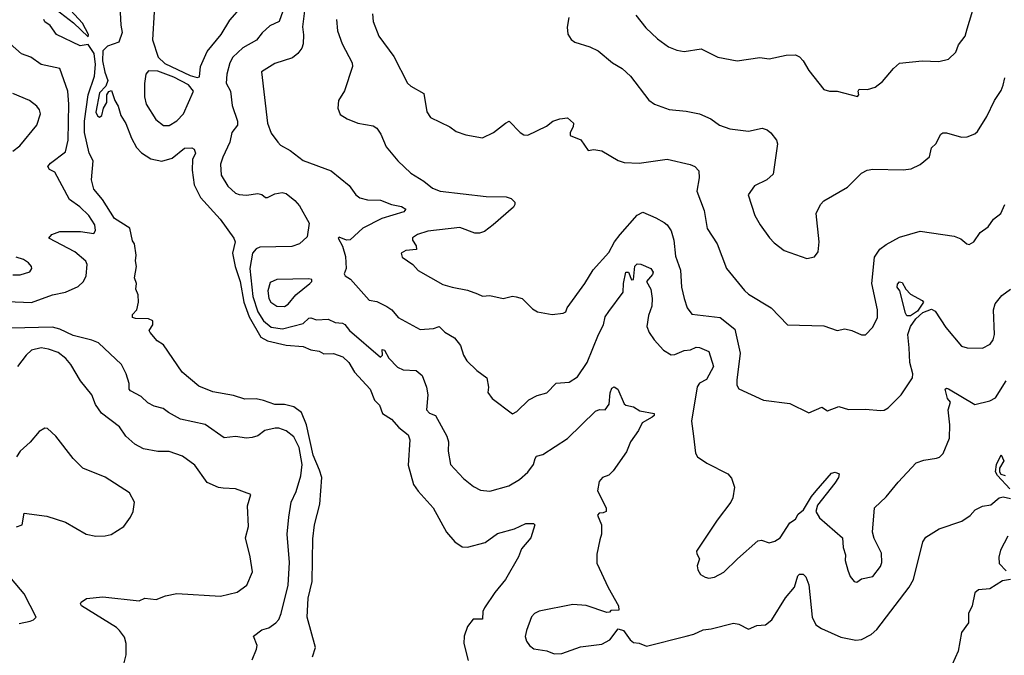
# Model space of a CAD drawing. Extents: x 1245432 to 1420865, y 606325 to 671314.
# Tile 108 of 256: x 1285832 to 1291051, y 657133 to 660504. Entities that reach past the tile are written whole.
import ezdxf

# ---------------------------------------------------------------- set-up
doc = ezdxf.new("R2010")
doc.units = 0

msp = doc.modelspace()

# ---------------------------------------------------------------- linework, layer by layer
at = {"layer": '0CON20XD'}
for points in [[(1286353.9, 660743.9), (1286368.6, 660475), (1286375.9, 660435.9), (1286357.8, 660385), (1286296.5, 660363.5), (1286271.7, 660338.3), (1286270.2, 660285), (1286282.5, 660225), (1286299.3, 660180.7)], [(1287253.5, 660625), (1287207.1, 660495), (1287158.1, 660471.9), (1287116.7, 660433.3), (1287086.5, 660395), (1287014.6, 660355), (1286962.2, 660305), (1286946.1, 660275), (1286929.1, 660215), (1286926.9, 660166.9), (1286949.2, 660125), (1286958.9, 660048.9), (1286986.2, 659965), (1286986.2, 659945), (1286955.8, 659905), (1286946.1, 659855), (1286907.9, 659775), (1286896.8, 659736.8), (1286899.7, 659679.7), (1286935, 659621.1), (1286975, 659583.1), (1286995, 659576.9), (1287035, 659572.9), (1287095, 659582), (1287115, 659576.2), (1287135, 659560), (1287145, 659560), (1287185, 659579.6), (1287223.1, 659586.9), (1287245, 659582.7), (1287291.2, 659545), (1287315, 659516.2), (1287367.1, 659425), (1287355, 659352.5), (1287315, 659314.4), (1287275, 659300.4), (1287105, 659297), (1287085, 659287.6), (1287065.8, 659265), (1287051.7, 659185), (1287068, 659035), (1287094.6, 658955), (1287125, 658906.6), (1287165, 658873.1), (1287225, 658864.8), (1287335, 658891.8), (1287365, 658920.6), (1287375, 658922.9), (1287405, 658911.3), (1287467.5, 658915), (1287505, 658898.2), (1287543.7, 658893.7), (1287555, 658886.9), (1287580.5, 658855), (1287745, 658714.3), (1287756, 658725), (1287753.8, 658755), (1287765, 658751.2), (1287788.6, 658708.6), (1287835, 658660.4), (1287865, 658647.5), (1287934, 658644), (1287965, 658617.5), (1287988, 658555), (1287995.7, 658515), (1287988.6, 658435), (1288005, 658417.1), (1288036, 658405), (1288095.8, 658295), (1288105.7, 658265), (1288102.5, 658215), (1288115.7, 658145), (1288185, 658070), (1288238.3, 658028.3), (1288275, 658008), (1288325, 658004), (1288425, 658031.4), (1288482, 658065), (1288525, 658104), (1288556, 658145), (1288563.9, 658176.1)], [(1286025, 660557.5), (1286117.3, 660487.3), (1286195, 660412.5), (1286195.8, 660425), (1286165, 660485.6), (1286059.5, 660599.5)], [(1286544.7, 660545.3), (1286536.6, 660396.6), (1286565.4, 660305), (1286600.6, 660270.6), (1286735, 660207.5), (1286772.9, 660197.1), (1286785, 660200), (1286790.2, 660255), (1286824.8, 660335.2), (1286900.4, 660425), (1286945, 660501.4), (1287010.6, 660575)], [(1287344.2, 660565), (1287330.4, 660465), (1287337, 660423), (1287334, 660376), (1287327, 660353), (1287306.2, 660325), (1287277.9, 660302.1), (1287185, 660271.5), (1287113.2, 660226.8), (1287145.7, 659955), (1287165, 659902), (1287201.1, 659855), (1287215, 659838.6), (1287265, 659810), (1287335, 659757.5), (1287482.2, 659702.2), (1287578.8, 659625), (1287614.2, 659575), (1287635, 659559.5), (1287675, 659548.5), (1287745, 659547.1), (1287803.7, 659523.7), (1287855, 659513.3), (1287878.6, 659498.6), (1287867.5, 659485), (1287751, 659449), (1287651.7, 659398.3), (1287583.6, 659336.4), (1287563.6, 659333.6), (1287525, 659351.2), (1287520.8, 659345), (1287542.7, 659302.7), (1287558.5, 659248.5), (1287562.3, 659185), (1287552.5, 659155), (1287557.5, 659145), (1287585, 659127.8), (1287685, 659016), (1287725, 659010), (1287778, 658982), (1287804.6, 658964.6), (1287838.8, 658925), (1287955, 658861.2), (1288025, 658865.6), (1288055, 658875.9), (1288085, 658846.7), (1288136.4, 658816.4), (1288168, 658775), (1288184.5, 658724.5), (1288201.4, 658695), (1288255, 658642.5), (1288308.8, 658605), (1288316.2, 658555), (1288313.9, 658526.1), (1288335.8, 658495), (1288445, 658413.3), (1288466.7, 658425), (1288531.7, 658488.3), (1288575, 658511.2), (1288626.7, 658525), (1288675, 658576), (1288745, 658581.2), (1288789.7, 658610.3), (1288840.5, 658685), (1288900.4, 658835), (1288926.2, 658885), (1288935, 658928), (1288954.7, 658955.3), (1289031.4, 659058.6), (1289033.4, 659105), (1289045.5, 659164.5), (1289058.8, 659165), (1289075, 659124.5), (1289085, 659126), (1289093.7, 659196.3), (1289105, 659209.7), (1289125, 659207.8), (1289177.9, 659185), (1289189.7, 659165), (1289187.1, 659152.9), (1289154.6, 659115), (1289178.2, 659075), (1289184.3, 659025.7), (1289182.9, 658985), (1289165.7, 658935), (1289155.9, 658875.9), (1289168, 658845), (1289195.4, 658805.4), (1289245, 658750.6), (1289285, 658726.9), (1289305, 658728.5), (1289355, 658749.5), (1289387.8, 658752.2), (1289417.5, 658767.5), (1289435, 658766), (1289484.7, 658744.7), (1289509.4, 658665), (1289472.7, 658595), (1289434.8, 658575.2), (1289422.8, 658557.2), (1289392.9, 658375), (1289403.3, 658295)], [(1289097.7, 660527.7), (1289150.9, 660460.9), (1289212.5, 660402.5), (1289270.6, 660360.6), (1289315, 660342.5), (1289355, 660334.3), (1289445, 660349.2), (1289533.3, 660305), (1289635, 660285.5), (1289755, 660302.5), (1289805, 660295.7), (1289895, 660316.4), (1289945, 660316.5), (1289965, 660306.9), (1289985, 660285.8), (1290015, 660234), (1290095, 660133.8), (1290124.1, 660124.1), (1290165, 660123.8), (1290273, 660097), (1290280, 660105), (1290276.7, 660125), (1290282.5, 660135), (1290325.8, 660134.2), (1290367.5, 660145), (1290405, 660176.7), (1290463.3, 660245), (1290496.4, 660273.6), (1290616.1, 660286.1), (1290705, 660281.4), (1290755, 660294.2), (1290795, 660331.2), (1290809.5, 660370.5), (1290844.4, 660415.6), (1290854.5, 660455.5), (1290897.5, 660595)], [(1287384, 657125), (1287400.6, 657175), (1287356.5, 657335), (1287361.9, 657435), (1287381.5, 657525), (1287385, 657750), (1287394.5, 657824.5), (1287422.8, 657935), (1287433, 658075), (1287422, 658115), (1287387.1, 658195), (1287351.7, 658355), (1287325, 658421.1), (1287285, 658450.9), (1287235, 658462.5), (1287185, 658463.5), (1287124.6, 658484.6), (1287085, 658492.9), (1287025, 658490.6), (1286965, 658510), (1286855, 658529.4), (1286780.8, 658560.8), (1286693.8, 658635), (1286595, 658780), (1286560.3, 658800.3), (1286523.3, 658845), (1286518.8, 658855), (1286537.8, 658885), (1286537.4, 658907.4), (1286515, 658917.1), (1286445, 658919.1), (1286429.2, 658925), (1286430, 658940), (1286453.3, 658965), (1286461.2, 659005), (1286460, 659045), (1286446.7, 659075), (1286451.2, 659105), (1286441.2, 659135), (1286451.2, 659195), (1286446.2, 659225), (1286450, 659255), (1286440, 659315), (1286430.7, 659330.7), (1286415, 659397.5), (1286335, 659450), (1286270.3, 659550.3), (1286224.2, 659605), (1286212.5, 659655), (1286222.2, 659755), (1286200, 659795), (1286176.1, 659905), (1286175.8, 659965), (1286194.3, 660105.7), (1286228, 660205), (1286234.4, 660265.6), (1286227.4, 660325), (1286195, 660372.9), (1286152.5, 660365), (1286027.5, 660425), (1285993, 660473), (1285965, 660492.5), (1285960, 660505)], [(1287511.3, 660505), (1287517.3, 660445), (1287542.1, 660375), (1287594.4, 660275), (1287596.7, 660255), (1287554.4, 660125.6), (1287522, 660075), (1287518.8, 660035), (1287530.5, 660000.5), (1287568.7, 659978.7), (1287625, 659955.7), (1287705, 659940), (1287725, 659928.8), (1287746.3, 659896.3), (1287775, 659828.8), (1287836, 659755), (1287905, 659689.2), (1287975, 659647.1), (1288020.2, 659610.2), (1288060, 659595), (1288305, 659565.6), (1288410, 659565), (1288437.5, 659555), (1288455.8, 659535.8), (1288457.1, 659522.9), (1288449.7, 659510.3), (1288342.5, 659415), (1288295, 659380.4), (1288268.9, 659371.1), (1288245, 659371.1), (1288165, 659402.3), (1287995, 659382.9), (1287940, 659365), (1287913.6, 659346.4), (1287913.5, 659335), (1287933.3, 659305), (1287935.7, 659284.3), (1287879.7, 659280.3), (1287853.8, 659265), (1287860, 659245), (1287916.7, 659205), (1287944.2, 659174.2), (1288075, 659100), (1288124.5, 659084.5), (1288205, 659070), (1288259.1, 659049.1), (1288285, 659037.5), (1288325, 659040.8), (1288395, 659024.2), (1288445, 659037.5), (1288464.2, 659034.2), (1288495.8, 659025.8), (1288550.9, 658970.9), (1288577.5, 658955), (1288655, 658940), (1288713.6, 658946.4), (1288726.7, 658955), (1288733.3, 658975), (1288828.6, 659105), (1288872.4, 659177.6), (1288955, 659269.2), (1288984.5, 659325), (1289014.8, 659365.2), (1289105, 659467.1), (1289135, 659482.5), (1289205, 659452.9), (1289247.6, 659427.6), (1289264, 659415), (1289285, 659383.8), (1289300, 659335), (1289308.7, 659248.7), (1289335.4, 659175), (1289340.4, 659085), (1289353.8, 659025), (1289369.4, 658975), (1289395, 658942.5), (1289545, 658924.6), (1289622.2, 658862.2), (1289650.4, 658735), (1289632.7, 658592.7), (1289632.9, 658565), (1289645, 658546.2), (1289775, 658486), (1289915, 658468), (1290015, 658418.8), (1290085, 658448), (1290115, 658428.8), (1290175, 658451.4), (1290225, 658437.1), (1290315, 658438.6), (1290395, 658430.8), (1290415, 658433.3), (1290435, 658444.6), (1290505.3, 658515), (1290565.4, 658604.6), (1290566.1, 658625), (1290550.4, 658685), (1290547, 658763)], [(1287701.5, 660535), (1287705.6, 660495), (1287735, 660416.2), (1287815, 660308.8), (1287887.7, 660167.7), (1287905, 660151.2), (1287975, 660112.5), (1287990, 660015), (1288010, 659985), (1288112.5, 659935), (1288145, 659911.2), (1288196.1, 659893.9), (1288285, 659878), (1288343.3, 659905), (1288406.7, 659955), (1288426, 659966), (1288485, 659906.2), (1288505, 659893.8), (1288525, 659891.2), (1288625, 659938.8), (1288657.5, 659965), (1288695, 659978), (1288735, 659982.5), (1288767.5, 659955), (1288766.7, 659935), (1288750, 659905), (1288749.3, 659889.3), (1288805.7, 659865.7), (1288845, 659810.8), (1288875, 659815.8), (1288918.3, 659808.3), (1289005, 659756.7), (1289036.4, 659746.4), (1289115, 659742.5), (1289265, 659764.4), (1289386.2, 659736.2), (1289411.2, 659725), (1289432.7, 659702.7), (1289434.2, 659665), (1289420.8, 659595), (1289461.1, 659491.1), (1289475.7, 659395.7), (1289530, 659315), (1289578, 659185), (1289675, 659068)], [(1288742.5, 660515), (1288734.1, 660464.1), (1288737.7, 660427.7), (1288755, 660398.8), (1288775, 660384), (1288855, 660359.4), (1288898.3, 660338.3), (1288973.8, 660275), (1289025, 660244), (1289069.2, 660205), (1289166.8, 660076.8), (1289196.7, 660055), (1289275, 660027.1), (1289365, 660018.6), (1289435, 660004.2), (1289495, 659978), (1289542.5, 659945), (1289595.7, 659925.7), (1289695, 659912.5), (1289768, 659928), (1289795, 659920), (1289813.9, 659903.9), (1289844.2, 659865), (1289848.6, 659845), (1289826.2, 659685), (1289792.5, 659655), (1289727, 659623), (1289693.3, 659575), (1289728.8, 659465)], [(1285765, 659008.8), (1285895, 659004.7), (1286005.9, 659044.1), (1286075, 659059.3), (1286141, 659089), (1286170.8, 659115), (1286183.8, 659145), (1286188.8, 659205), (1286182.9, 659222.9), (1286125, 659272.1), (1285986.7, 659345), (1286002, 659365), (1286045, 659380), (1286155, 659380.7), (1286225, 659368.9), (1286233.1, 659385), (1286230.4, 659415), (1286198.2, 659465), (1286151.2, 659511.2), (1286095, 659550.9), (1286018.5, 659695), (1285989.7, 659709.7), (1285980.9, 659725), (1285995, 659742.3), (1286075, 659803.1), (1286089.5, 659865), (1286092.9, 660055), (1286087.2, 660125), (1286044.2, 660244.2), (1285945.3, 660265.3), (1285890.8, 660305), (1285842.1, 660322.1), (1285781.5, 660375)], [(1286625, 659942.7), (1286665, 659966.5), (1286699.6, 660005), (1286753.5, 660125), (1286727.5, 660157.5), (1286649.5, 660199.5), (1286565, 660231.5), (1286515, 660231.6), (1286500.4, 660215), (1286492.7, 660165), (1286493.9, 660095), (1286501.5, 660055), (1286553.5, 659973.5), (1286595, 659943.3), (1286625, 659942.7)], [(1289728.8, 659465), (1289756.7, 659415), (1289807.5, 659347.5), (1289831.1, 659321.1), (1289885, 659278.8), (1290005, 659236.7), (1290045, 659246.7), (1290065, 659272.5), (1290070, 659325), (1290053.9, 659476.1), (1290076.4, 659523.6), (1290095, 659542.5), (1290220, 659615), (1290295, 659690), (1290324.2, 659705.8), (1290355, 659710.8), (1290515, 659706.9), (1290557.2, 659712.8), (1290605, 659735.7), (1290655, 659776.2), (1290665.7, 659824.3), (1290688, 659845), (1290715, 659896.7), (1290725, 659903.8), (1290745, 659904), (1290825, 659880.8), (1290855, 659882), (1290895, 659898.8), (1290909.1, 659910.9), (1290959.7, 659990.3), (1290998.8, 660075), (1291035, 660128.8), (1291046, 660156), (1291054.4, 660195.6)], [(1286299.3, 660180.7), (1286289.2, 660150.8), (1286255, 660116), (1286235, 660013.3), (1286245, 659993.3), (1286255, 659987.5), (1286267.5, 659995), (1286276.7, 660035), (1286293.8, 660065), (1286294.1, 660105.9), (1286305, 660122.5), (1286318.3, 660128.3), (1286336.2, 660075), (1286353.8, 660045), (1286368, 659995), (1286395, 659952.5), (1286424.3, 659875), (1286451.4, 659825), (1286477.2, 659797.2), (1286526.5, 659766.5), (1286585, 659754.2), (1286640.9, 659769.1), (1286705, 659822.5), (1286745, 659824), (1286757, 659817), (1286764.4, 659795), (1286747.6, 659762.4), (1286746.5, 659705), (1286757.6, 659627.6), (1286790.9, 659560.9), (1286895, 659446), (1286966.7, 659345), (1286973.3, 659325), (1286960.5, 659265), (1286974.2, 659194.2), (1286999.8, 659115), (1287020.8, 659005), (1287048, 658928), (1287109.3, 658819.3), (1287145, 658800.3), (1287245, 658778.2), (1287335, 658770), (1287375, 658752.1), (1287420, 658745), (1287445, 658730.8), (1287495, 658732.5), (1287545, 658716.5), (1287576.7, 658685), (1287606.4, 658635), (1287690, 658545), (1287712.5, 658485), (1287740, 658460), (1287755, 658416), (1287802.5, 658385), (1287841.3, 658341.3), (1287892, 658302), (1287900.9, 658275), (1287891.7, 658141.7), (1287919.1, 658039.1), (1287943.5, 658003.5), (1288024, 657915), (1288093.8, 657785), (1288138.8, 657735), (1288177.7, 657707.7), (1288205, 657705.8), (1288299.7, 657730.3), (1288365, 657778.6), (1288455, 657804.3), (1288515, 657831.2), (1288555, 657831.2), (1288563.3, 657825), (1288541.4, 657755), (1288491.7, 657698.3), (1288475.5, 657654.5), (1288407.3, 657535), (1288350, 657465), (1288295, 657383.8), (1288287.3, 657365), (1288285.6, 657325), (1288235, 657323.9), (1288206, 657285), (1288188.9, 657235), (1288186, 657195), (1288210, 657105)], [(1285795, 659805.6), (1285832.5, 659835), (1285922.9, 659945), (1285942.9, 660005), (1285936.3, 660026.3), (1285922, 660045), (1285884.5, 660074.5), (1285795, 660113.1)], [(1289675, 659068), (1289695, 659048), (1289816.2, 658975), (1289902.5, 658885), (1290095, 658880), (1290165, 658855.8), (1290206.1, 658863.9), (1290243.3, 658855), (1290295, 658832.5), (1290315, 658832.9), (1290355, 658873.3), (1290378.9, 658925), (1290379.4, 658965), (1290349.3, 659105), (1290363.9, 659245), (1290392.5, 659287.5), (1290425, 659312.3), (1290495, 659350), (1290605, 659381.9), (1290785, 659356.2), (1290821.8, 659341.8), (1290853.3, 659315), (1290865, 659312), (1290890, 659325), (1290924.1, 659375.9), (1290966.2, 659405), (1290994.5, 659445.5), (1291033.4, 659476.6), (1291055, 659523.8)], [(1285795, 659151.1), (1285835, 659150), (1285885, 659166.7), (1285896.4, 659183.6), (1285893.8, 659195), (1285878.8, 659215), (1285852.6, 659232.6), (1285813.6, 659243.6)], [(1287235, 658982.5), (1287254.6, 658995.4), (1287295.4, 659044.6), (1287370, 659105), (1287380, 659115), (1287380, 659125), (1287365, 659130), (1287195, 659125.8), (1287160, 659110), (1287146.4, 659065), (1287153.2, 659025), (1287163.8, 659005), (1287195, 658983.6), (1287235, 658982.5)], [(1290535, 658932.5), (1290527.1, 658947.1), (1290498.1, 659065), (1290483.8, 659085), (1290485, 659101.2), (1290495, 659114.2), (1290509.4, 659109.4), (1290529.4, 659075), (1290555, 659047.8), (1290616.2, 659015), (1290622.9, 659005), (1290592.1, 658957.9), (1290555, 658933.8), (1290535, 658932.5)], [(1290547, 658763), (1290539.7, 658835), (1290554.1, 658875.9), (1290582.7, 658917.3), (1290619.2, 658950.8), (1290665, 658968.2), (1290685, 658958.6), (1290740.7, 658870.7), (1290825, 658772.5), (1290855, 658764), (1290935, 658762), (1290977, 658783), (1290992, 658805), (1290999.2, 658835), (1290994.3, 658965), (1291003.5, 658996.5), (1291038.9, 659041.1), (1291085, 659074.2)], [(1287065, 657109.2), (1287087.8, 657165), (1287091.1, 657185), (1287072, 657235), (1287115, 657268.6), (1287152.2, 657277.8), (1287190, 657305), (1287205, 657322), (1287218.8, 657355), (1287255.3, 657505), (1287262.3, 657625), (1287250.4, 657775), (1287258.5, 657865), (1287271.8, 657945), (1287298, 658002), (1287322.7, 658085), (1287329.4, 658145), (1287313.4, 658235), (1287285, 658291.1), (1287245, 658323.5), (1287205, 658337.9), (1287186.6, 658336.6), (1287131.2, 658325), (1287095, 658296.9), (1287065, 658287.8), (1287035, 658283.8), (1286975, 658292.5), (1286915, 658285.5), (1286815, 658356.7), (1286685, 658385.4), (1286620.1, 658420.1), (1286592.2, 658442.2), (1286545, 658454.4), (1286511.7, 658471.7), (1286475, 658505.6), (1286420, 658535), (1286411.9, 658545), (1286412.2, 658575), (1286397.1, 658625), (1286371.1, 658675), (1286249.5, 658789.5), (1286214.6, 658804.6), (1286115, 658828.9), (1286045, 658863.3), (1286005, 658873.4), (1285785, 658868.2)], [(1286384.3, 657085), (1286397.1, 657135), (1286397.1, 657195), (1286388.1, 657228.1), (1286361.1, 657265), (1286345, 657280.9), (1286159.2, 657395), (1286154, 657405), (1286158, 657415), (1286185.4, 657434.6), (1286272.1, 657442.1), (1286465, 657422.2), (1286495, 657436), (1286555, 657428.9), (1286605, 657448.9), (1286665, 657460.8), (1286895.8, 657445.8), (1286985, 657468), (1287035.7, 657505), (1287065.6, 657575), (1287054.4, 657655), (1287029.5, 657755), (1287044.4, 657815), (1287039.2, 657925), (1287057.5, 657985), (1286976.1, 658016.1), (1286910.3, 658019.7), (1286885, 658023.1), (1286825, 658050), (1286760.5, 658140.5), (1286695, 658189.4), (1286625, 658214.2), (1286565, 658213.1), (1286487.4, 658227.4), (1286442.2, 658252.2), (1286394.7, 658294.7), (1286360.6, 658345), (1286266.3, 658416.3), (1286233.1, 658463.1), (1286214.2, 658515), (1286155, 658589.2), (1286103.3, 658675), (1286076.4, 658706.4), (1286035, 658738.2), (1285985, 658757.1), (1285945, 658763.6), (1285895, 658750.6), (1285866.9, 658725), (1285820, 658665)], [(1289403.3, 658295), (1289413.8, 658205), (1289425.9, 658185.9), (1289475, 658151.2), (1289585.8, 658095.8), (1289605, 658072.5), (1289621.2, 658025), (1289612, 657968), (1289601.2, 657945), (1289529.7, 657850.3), (1289420, 657685), (1289421.2, 657671.2), (1289436, 657645), (1289423.1, 657606.9), (1289426.2, 657586.2), (1289441.7, 657561.7), (1289465, 657548), (1289485, 657542.5), (1289515, 657547.5), (1289565.5, 657574.5), (1289636.2, 657645), (1289745, 657739.2), (1289765, 657744), (1289805, 657729.2), (1289835, 657737.5), (1289863.3, 657755), (1289913.8, 657835), (1289944.4, 657855.6), (1289958.5, 657881.5), (1289986.7, 657905), (1290029.1, 657975), (1290054.4, 658005), (1290135, 658098.8), (1290155, 658104.2), (1290175.5, 658095.5), (1290172.2, 658075), (1290152.9, 658045), (1290061.7, 657928.3), (1290051.7, 657895), (1290071.2, 657861.2), (1290193.3, 657755), (1290196.7, 657705), (1290210, 657665), (1290207.5, 657635), (1290221.4, 657585), (1290235, 657550), (1290255, 657523.8), (1290269.3, 657520.7), (1290295, 657537.5), (1290355, 657551.2), (1290395, 657603.8), (1290402.2, 657625), (1290401.1, 657675), (1290362.2, 657752.2), (1290353.5, 657785), (1290363.3, 657915), (1290425, 657974), (1290488.3, 658051.7), (1290585, 658154.3), (1290625, 658168.1), (1290692.5, 658177.5), (1290707.1, 658182.9), (1290727.6, 658202.4), (1290761.1, 658285), (1290763.1, 658355), (1290753.3, 658435), (1290766.2, 658475), (1290750.8, 658495), (1290738.8, 658545), (1290745, 658550), (1290755, 658546), (1290895, 658463.3), (1290975, 658482.1), (1291005, 658498.5), (1291062.1, 658587.9)], [(1288563.9, 658176.1), (1288571.7, 658188.3), (1288605, 658198), (1288735, 658282.5), (1288885, 658427.5), (1288905, 658436.2), (1288935, 658434.3), (1288957.5, 658465), (1288962.6, 658525), (1288971.2, 658548.8), (1288983.4, 658556.6), (1289002.1, 658545), (1289036.7, 658466.7), (1289045, 658459.2), (1289085, 658450), (1289118.5, 658428.5), (1289196, 658415), (1289195.8, 658405), (1289185, 658395.6), (1289132.5, 658365), (1289112.5, 658325), (1289069.4, 658265), (1289048.6, 658211.4), (1288978.3, 658111.7), (1288955, 658088.8), (1288921.4, 658075), (1288904.4, 658055), (1288894.3, 658004.3), (1288940, 657915), (1288940, 657895), (1288925, 657887.5), (1288903, 657887), (1288894.1, 657875.9), (1288916.5, 657825), (1288916.7, 657775), (1288906.7, 657745), (1288891.7, 657668.3), (1288892.1, 657622.1), (1288951.7, 657491.7), (1289006.2, 657395), (1289008.3, 657371.7), (1288965, 657370), (1288958.3, 657361.7), (1288945, 657360), (1288835, 657396.7), (1288765, 657402.5), (1288585, 657367.1), (1288561.2, 657355), (1288545, 657337.5), (1288518, 657265), (1288512.3, 657232.3), (1288518.3, 657208.3), (1288534.1, 657184.1), (1288557.7, 657167.7), (1288625.8, 657155.8), (1288665, 657140), (1288705, 657142.5), (1288805, 657178), (1288917.3, 657192.7), (1288960, 657215), (1289005, 657272.5), (1289032.5, 657265), (1289067.5, 657215), (1289085, 657200), (1289115, 657197.5), (1289155, 657181.2), (1289365, 657234.3), (1289405, 657244.4), (1289455, 657268.5), (1289497.6, 657272.4), (1289615, 657302.9), (1289645, 657298), (1289695, 657271.2), (1289738.9, 657291.1), (1289785.7, 657294.3), (1289818.3, 657321.7), (1289891.7, 657438.3), (1289938.6, 657495), (1289957.5, 657555), (1289965, 657562.5), (1289985, 657563.3), (1289999.7, 657549.7), (1290015.7, 657505.7), (1290033.1, 657335), (1290053.1, 657295), (1290082, 657275), (1290185, 657228.5), (1290265, 657213.6), (1290295, 657216.5), (1290345, 657243.2), (1290375, 657270), (1290547.3, 657495), (1290569.5, 657535), (1290619.2, 657735), (1290635, 657758.8), (1290707, 657803), (1290825.5, 657844.5), (1290870.8, 657875), (1290896.7, 657905), (1290935.9, 657924.1), (1290979.5, 657930.5), (1291025, 657967.5), (1291045, 657972.5), (1291085, 657963.8)], [(1285814.2, 657814.2), (1285845.8, 657825), (1285855, 657886.2), (1285975, 657870), (1286075, 657838), (1286184.5, 657774.5), (1286235, 657764.4), (1286285, 657765.7), (1286316.4, 657773.6), (1286383.8, 657815), (1286418.8, 657865), (1286433.8, 657895), (1286441.2, 657945), (1286413.3, 657995), (1286285, 658077.5), (1286165.9, 658125.9), (1286115, 658176.7), (1286024, 658295), (1285980, 658335), (1285965, 658337.5), (1285935, 658320), (1285886.7, 658263.3), (1285835, 658216.2), (1285814.3, 658185.7)], [(1291080.9, 658015), (1291015, 658086.9), (1291005.6, 658105), (1291010.8, 658145), (1291035, 658195.7), (1291048.7, 658165), (1291025.4, 658125), (1291025.5, 658105), (1291033.5, 658093.5), (1291056.4, 658086.4)], [(1291070.7, 657765), (1291030.6, 657690.6), (1291023.1, 657653.1), (1291025, 657620), (1291061.4, 657581.4)], [(1285828.3, 657301.7), (1285887, 657313), (1285905, 657320), (1285920, 657335), (1285855, 657458.8), (1285788.9, 657538.9)], [(1291085, 657535.6), (1291042, 657528), (1290975, 657485.7), (1290915, 657479.2), (1290895, 657463.3), (1290880.6, 657395), (1290862.5, 657355), (1290861.1, 657305), (1290825, 657253.3), (1290806.1, 657155), (1290775, 657084.5)]]:
    msp.add_lwpolyline(points, dxfattribs=at)

doc.saveas('drawing.dxf')
